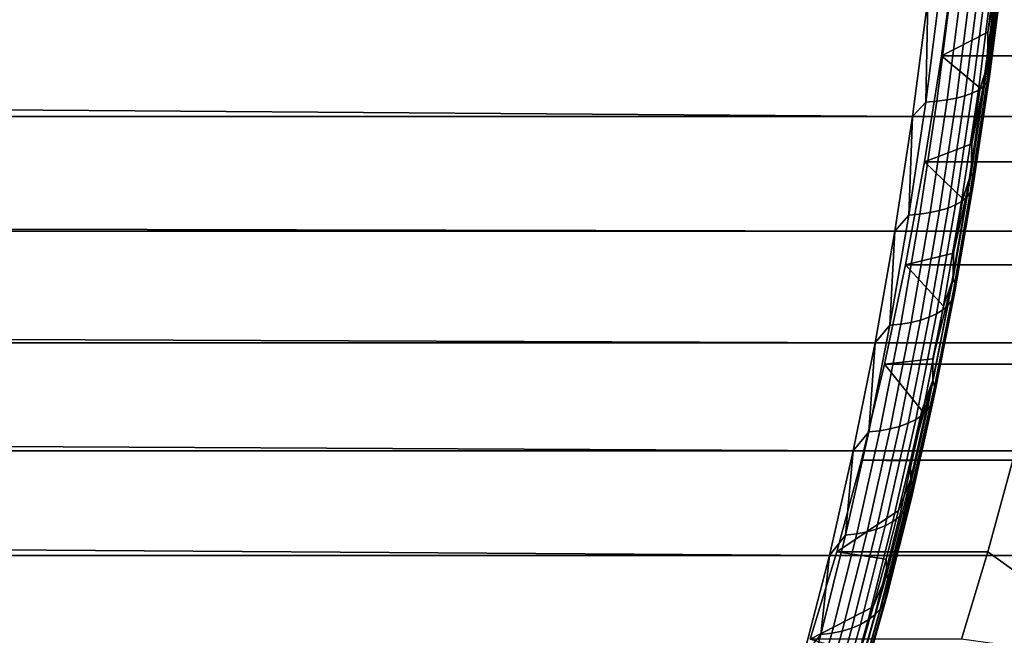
# Model space of a CAD drawing. Header units: metres. Extents: x -22 to 244, y -22 to 22.
# Tile 119 of 154: x 107.3 to 114.34, y -9.83 to -5.43. Entities that reach past the tile are written whole.
import ezdxf

# ---------------------------------------------------------------- set-up
doc = ezdxf.new("R2010")
doc.units = ezdxf.units.M
doc.layers.add('solid_10_151_023_XXX', color=7, linetype='CONTINUOUS')

msp = doc.modelspace()

# ---------------------------------------------------------------- linework, layer by layer
at = {"layer": 'solid_10_151_023_XXX'}
for points in [[(113.684235, -6.122922, 156.121552), (20.802809, -5.430762, 122.03022), (20.965654, -4.763544, 121.850792), (113.793701, -5.284454, 155.820801)], [(115.077484, -4.912882, 157.995056), (114.97197, -5.689437, 158.284958), (113.891357, -5.68918, 157.891541), (113.996841, -4.912883, 157.60173)], [(113.996841, -4.912883, 157.60173), (113.891357, -5.68918, 157.891541), (114.224205, -5.51843, 156.977036), (114.276161, -5.111492, 156.834305)], [(114.220451, -5.753609, 156.972656), (114.321495, -4.964516, 156.695038), (114.224205, -5.51843, 156.977036)], [(114.23436, -5.786925, 156.890442), (114.335999, -4.993262, 156.611206), (114.321495, -4.964516, 156.695038), (114.220451, -5.753609, 156.972656)], [(114.321495, -4.964516, 156.695038), (114.276161, -5.111492, 156.834305), (114.224205, -5.51843, 156.977036)], [(114.238327, -5.819396, 156.806808), (114.34053, -5.02128, 156.526001), (114.335999, -4.993262, 156.611206), (114.23436, -5.786925, 156.890442)], [(114.216354, -5.880184, 156.639542), (114.319626, -5.073731, 156.355804), (114.335052, -5.048216, 156.440521), (114.2323, -5.850614, 156.722824)], [(114.2323, -5.850614, 156.722824), (114.335052, -5.048216, 156.440521), (114.34053, -5.02128, 156.526001), (114.238327, -5.819396, 156.806808)], [(114.11161, -5.955418, 156.404297), (114.216202, -5.138647, 156.116928), (114.259819, -5.119233, 156.192993), (114.155624, -5.932919, 156.479263)], [(114.155624, -5.932919, 156.479263), (114.259819, -5.119233, 156.192993), (114.294441, -5.097503, 156.272949), (114.190689, -5.907734, 156.558014)], [(114.190689, -5.907734, 156.558014), (114.294441, -5.097503, 156.272949), (114.319626, -5.073731, 156.355804), (114.216354, -5.880184, 156.639542)], [(113.780151, -6.019102, 156.116806), (113.885857, -5.193597, 155.826355), (113.964241, -5.18875, 155.869919), (113.858627, -6.013484, 156.16008)], [(113.780151, -6.019102, 156.116806), (113.793701, -5.284454, 155.820801), (113.885857, -5.193597, 155.826355)], [(113.858627, -6.013484, 156.16008), (113.964241, -5.18875, 155.869919), (114.037346, -5.180711, 155.921448), (113.9319, -6.004168, 156.211166)], [(113.9319, -6.004168, 156.211166), (114.037346, -5.180711, 155.921448), (114.104256, -5.169581, 155.980301), (113.999039, -5.991269, 156.269394)], [(113.999039, -5.991269, 156.269394), (114.104256, -5.169581, 155.980301), (114.164124, -5.1555, 156.045731), (114.059189, -5.97495, 156.334045)], [(114.059189, -5.97495, 156.334045), (114.164124, -5.1555, 156.045731), (114.216202, -5.138647, 156.116928), (114.11161, -5.955418, 156.404297)], [(232.921371, -6.122859, 230.981873), (232.81192, -5.28444, 231.282608), (105.577545, -5.284465, 184.973083), (105.687012, -6.122935, 184.672318)], [(113.780151, -6.019102, 156.116806), (113.684235, -6.122922, 156.121552), (113.793701, -5.284454, 155.820801)], [(113.684235, -6.122922, 156.121552), (20.619015, -6.091487, 122.234779), (20.802809, -5.430762, 122.03022)], [(114.220451, -5.753609, 156.972656), (114.224205, -5.51843, 156.977036), (113.891357, -5.68918, 157.891541), (114.168289, -5.920913, 157.130661)], [(113.891357, -5.68918, 157.891541), (113.770515, -6.446901, 158.223557), (114.108482, -6.318473, 157.294998), (114.168289, -5.920913, 157.130661)], [(114.97197, -5.689437, 158.284958), (114.851196, -6.446716, 158.616791), (113.770515, -6.446901, 158.223557), (113.891357, -5.68918, 157.891541)], [(114.104683, -6.525229, 157.29071), (114.220451, -5.753609, 156.972656), (114.108482, -6.318473, 157.294998)], [(114.117928, -6.563013, 157.210327), (114.23436, -5.786925, 156.890442), (114.220451, -5.753609, 156.972656), (114.104683, -6.525229, 157.29071)], [(114.220451, -5.753609, 156.972656), (114.168289, -5.920913, 157.130661), (114.108482, -6.318473, 157.294998)], [(114.114586, -6.635242, 157.046234), (114.2323, -5.850614, 156.722824), (114.238327, -5.819396, 156.806808), (114.121246, -6.599838, 157.128494)], [(114.121246, -6.599838, 157.128494), (114.238327, -5.819396, 156.806808), (114.23436, -5.786925, 156.890442), (114.117928, -6.563013, 157.210327)], [(114.036255, -6.728586, 156.807236), (114.155624, -5.932919, 156.479263), (114.190689, -5.907734, 156.558014), (114.071823, -6.700024, 156.884583)], [(114.071823, -6.700024, 156.884583), (114.190689, -5.907734, 156.558014), (114.216354, -5.880184, 156.639542), (114.098045, -6.668778, 156.964584)], [(114.098045, -6.668778, 156.964584), (114.216354, -5.880184, 156.639542), (114.2323, -5.850614, 156.722824), (114.114586, -6.635242, 157.046234)], [(113.878494, -6.794761, 156.600586), (113.999039, -5.991269, 156.269394), (114.059189, -5.97495, 156.334045), (113.93898, -6.776254, 156.664337)], [(113.93898, -6.776254, 156.664337), (114.059189, -5.97495, 156.334045), (114.11161, -5.955418, 156.404297), (113.991783, -6.754103, 156.733505)], [(113.991783, -6.754103, 156.733505), (114.11161, -5.955418, 156.404297), (114.155624, -5.932919, 156.479263), (114.036255, -6.728586, 156.807236)], [(113.659042, -6.826327, 156.449524), (113.780151, -6.019102, 156.116806), (113.858627, -6.013484, 156.16008), (113.73764, -6.819956, 156.492493)], [(113.659042, -6.826327, 156.449524), (113.684235, -6.122922, 156.121552), (113.780151, -6.019102, 156.116806)], [(113.73764, -6.819956, 156.492493), (113.858627, -6.013484, 156.16008), (113.9319, -6.004168, 156.211166), (113.811096, -6.80939, 156.54306)], [(113.811096, -6.80939, 156.54306), (113.9319, -6.004168, 156.211166), (113.999039, -5.991269, 156.269394), (113.878494, -6.794761, 156.600586)], [(113.558861, -6.942125, 156.466019), (20.41494, -6.743901, 122.464607), (20.619015, -6.091487, 122.234779), (113.684235, -6.122922, 156.121552)], [(232.921371, -6.122859, 230.981873), (105.687012, -6.122935, 184.672318), (105.812386, -6.94214, 184.32785), (233.046738, -6.941964, 230.637466)], [(113.659042, -6.826327, 156.449524), (113.558861, -6.942125, 156.466019), (113.684235, -6.122922, 156.121552)], [(114.104683, -6.525229, 157.29071), (114.108482, -6.318473, 157.294998), (113.770515, -6.446901, 158.223557), (114.0448, -6.710892, 157.469955)], [(114.851196, -6.446716, 158.616791), (114.715561, -7.182165, 158.989426), (113.634926, -7.182149, 158.596085), (113.770515, -6.446901, 158.223557)], [(113.770515, -6.446901, 158.223557), (113.634926, -7.182149, 158.596085), (113.977318, -7.097833, 157.655365), (114.0448, -6.710892, 157.469955)], [(113.974564, -7.277032, 157.648224), (114.104683, -6.525229, 157.29071), (113.977318, -7.097833, 157.655365)], [(113.987053, -7.319169, 157.569916), (114.117928, -6.563013, 157.210327), (114.104683, -6.525229, 157.29071), (113.974564, -7.277032, 157.648224)], [(114.104683, -6.525229, 157.29071), (114.0448, -6.710892, 157.469955), (113.977318, -7.097833, 157.655365)], [(113.982269, -7.399721, 157.409775), (114.114586, -6.635242, 157.046234), (114.121246, -6.599838, 157.128494), (113.989632, -7.360238, 157.490097)], [(113.989632, -7.360238, 157.490097), (114.121246, -6.599838, 157.128494), (114.117928, -6.563013, 157.210327), (113.987053, -7.319169, 157.569916)], [(113.938217, -7.471966, 157.251678), (114.071823, -6.700024, 156.884583), (114.098045, -6.668778, 156.964584), (113.965057, -7.43712, 157.329971)], [(113.965057, -7.43712, 157.329971), (114.098045, -6.668778, 156.964584), (114.114586, -6.635242, 157.046234), (113.982269, -7.399721, 157.409775)], [(113.417976, -7.739486, 156.853104), (20.191011, -7.38736, 122.720238), (20.41494, -6.743901, 122.464607), (113.558861, -6.942125, 156.466019)], [(113.803848, -7.556979, 157.035599), (113.93898, -6.776254, 156.664337), (113.991783, -6.754103, 156.733505), (113.857101, -7.532275, 157.103561)], [(113.857101, -7.532275, 157.103561), (113.991783, -6.754103, 156.733505), (114.036255, -6.728586, 156.807236), (113.902077, -7.503818, 157.175888)], [(113.902077, -7.503818, 157.175888), (114.036255, -6.728586, 156.807236), (114.071823, -6.700024, 156.884583), (113.938217, -7.471966, 157.251678)], [(113.522919, -7.612821, 156.823532), (113.659042, -6.826327, 156.449524), (113.73764, -6.819956, 156.492493), (113.601639, -7.605716, 156.866165)], [(113.522919, -7.612821, 156.823532), (113.558861, -6.942125, 156.466019), (113.659042, -6.826327, 156.449524)], [(113.601639, -7.605716, 156.866165), (113.73764, -6.819956, 156.492493), (113.811096, -6.80939, 156.54306), (113.675308, -7.593932, 156.916138)], [(113.675308, -7.593932, 156.916138), (113.811096, -6.80939, 156.54306), (113.878494, -6.794761, 156.600586), (113.742996, -7.577618, 156.972855)], [(113.742996, -7.577618, 156.972855), (113.878494, -6.794761, 156.600586), (113.93898, -6.776254, 156.664337), (113.803848, -7.556979, 157.035599)], [(233.046738, -6.941964, 230.637466), (105.812386, -6.94214, 184.32785), (105.95327, -7.739502, 183.940765), (233.187607, -7.739283, 230.250412)], [(113.522919, -7.612821, 156.823532), (113.417976, -7.739486, 156.853104), (113.558861, -6.942125, 156.466019)], [(113.974564, -7.277032, 157.648224), (113.977318, -7.097833, 157.655365), (113.634926, -7.182149, 158.596085), (113.90609, -7.478907, 157.851059)], [(113.634926, -7.182149, 158.596085), (113.484924, -7.893168, 159.008194), (113.831161, -7.853923, 158.056931), (113.90609, -7.478907, 157.851059)], [(114.565529, -7.893354, 159.401642), (113.484924, -7.893168, 159.008194), (113.634926, -7.182149, 158.596085), (114.715561, -7.182165, 158.989426)], [(113.830475, -8.006735, 158.044113), (113.974564, -7.277032, 157.648224), (113.831161, -7.853923, 158.056931)], [(113.842125, -8.053097, 157.968094), (113.987053, -7.319169, 157.569916), (113.974564, -7.277032, 157.648224), (113.830475, -8.006735, 158.044113)], [(113.974564, -7.277032, 157.648224), (113.90609, -7.478907, 157.851059), (113.831161, -7.853923, 158.056931)], [(113.262016, -8.512495, 157.281586), (19.948107, -8.020164, 123.0019), (20.191011, -7.38736, 122.720238), (113.417976, -7.739486, 156.853104)], [(113.835754, -8.141726, 157.812332), (113.982269, -7.399721, 157.409775), (113.989632, -7.360238, 157.490097), (113.843895, -8.098284, 157.890503)], [(113.843895, -8.098284, 157.890503), (113.989632, -7.360238, 157.490097), (113.987053, -7.319169, 157.569916), (113.842125, -8.053097, 157.968094)], [(113.790268, -8.221216, 157.658173), (113.938217, -7.471966, 157.251678), (113.965057, -7.43712, 157.329971), (113.817802, -8.182876, 157.734558)], [(113.817802, -8.182876, 157.734558), (113.965057, -7.43712, 157.329971), (113.982269, -7.399721, 157.409775), (113.835754, -8.141726, 157.812332)], [(113.707954, -8.287573, 157.513321), (113.857101, -7.532275, 157.103561), (113.902077, -7.503818, 157.175888), (113.753494, -8.256262, 157.584106)], [(113.753494, -8.256262, 157.584106), (113.902077, -7.503818, 157.175888), (113.938217, -7.471966, 157.251678), (113.790268, -8.221216, 157.658173)], [(113.451042, -8.368378, 157.279922), (113.601639, -7.605716, 156.866165), (113.675308, -7.593932, 156.916138), (113.52494, -8.355412, 157.329269)], [(113.52494, -8.355412, 157.329269), (113.675308, -7.593932, 156.916138), (113.742996, -7.577618, 156.972855), (113.592949, -8.337462, 157.385101)], [(113.592949, -8.337462, 157.385101), (113.742996, -7.577618, 156.972855), (113.803848, -7.556979, 157.035599), (113.654213, -8.314754, 157.446716)], [(113.654213, -8.314754, 157.446716), (113.803848, -7.556979, 157.035599), (113.857101, -7.532275, 157.103561), (113.707954, -8.287573, 157.513321)], [(113.372177, -8.376195, 157.237686), (113.522919, -7.612821, 156.823532), (113.601639, -7.605716, 156.866165), (113.451042, -8.368378, 157.279922)], [(113.372177, -8.376195, 157.237686), (113.417976, -7.739486, 156.853104), (113.522919, -7.612821, 156.823532)], [(233.187607, -7.739283, 230.250412), (105.95327, -7.739502, 183.940765), (106.10923, -8.512513, 183.512283), (233.343582, -8.512399, 229.821884)], [(113.372177, -8.376195, 157.237686), (113.262016, -8.512495, 157.281586), (113.417976, -7.739486, 156.853104)], [(113.830475, -8.006735, 158.044113), (113.831161, -7.853923, 158.056931), (113.484924, -7.893168, 159.008194), (113.752609, -8.22247, 158.272751)], [(113.484924, -7.893168, 159.008194), (113.32093, -8.577957, 159.458771), (113.670502, -8.584274, 158.498352), (113.752609, -8.22247, 158.272751)], [(114.565529, -7.893354, 159.401642), (114.401619, -8.577789, 159.851974), (113.32093, -8.577957, 159.458771), (113.484924, -7.893168, 159.008194)], [(113.091484, -9.258721, 157.750137), (19.687416, -8.640351, 123.309624), (19.948107, -8.020164, 123.0019), (113.262016, -8.512495, 157.281586)], [(113.830475, -8.006735, 158.044113), (113.752609, -8.22247, 158.272751), (113.670502, -8.584274, 158.498352)], [(113.672852, -8.712121, 158.477173), (113.830475, -8.006735, 158.044113), (113.670502, -8.584274, 158.498352)], [(113.683594, -8.762568, 158.403656), (113.842125, -8.053097, 157.968094), (113.830475, -8.006735, 158.044113), (113.672852, -8.712121, 158.477173)], [(113.684471, -8.811735, 158.328522), (113.843895, -8.098284, 157.890503), (113.842125, -8.053097, 157.968094), (113.683594, -8.762568, 158.403656)], [(113.656708, -8.903781, 158.177155), (113.817802, -8.182876, 157.734558), (113.835754, -8.141726, 157.812332), (113.675476, -8.859005, 158.252701)], [(113.675476, -8.859005, 158.252701), (113.835754, -8.141726, 157.812332), (113.843895, -8.098284, 157.890503), (113.684471, -8.811735, 158.328522)], [(113.590965, -8.983631, 158.03067), (113.753494, -8.256262, 157.584106), (113.790268, -8.221216, 157.658173), (113.628418, -8.945498, 158.102829)], [(113.628418, -8.945498, 158.102829), (113.790268, -8.221216, 157.658173), (113.817802, -8.182876, 157.734558), (113.656708, -8.903781, 158.177155)], [(113.490532, -9.047276, 157.896439), (113.654213, -8.314754, 157.446716), (113.707954, -8.287573, 157.513321), (113.544807, -9.017701, 157.961578)], [(113.544807, -9.017701, 157.961578), (113.707954, -8.287573, 157.513321), (113.753494, -8.256262, 157.584106), (113.590965, -8.983631, 158.03067)], [(113.207283, -9.114131, 157.690735), (113.372177, -8.376195, 157.237686), (113.451042, -8.368378, 157.279922), (113.286301, -9.105625, 157.732544)], [(113.286301, -9.105625, 157.732544), (113.451042, -8.368378, 157.279922), (113.52494, -8.355412, 157.329269), (113.360458, -9.091517, 157.781189)], [(113.360458, -9.091517, 157.781189), (113.52494, -8.355412, 157.329269), (113.592949, -8.337462, 157.385101), (113.428818, -9.071985, 157.836044)], [(113.428818, -9.071985, 157.836044), (113.592949, -8.337462, 157.385101), (113.654213, -8.314754, 157.446716), (113.490532, -9.047276, 157.896439)], [(113.207283, -9.114131, 157.690735), (113.262016, -8.512495, 157.281586), (113.372177, -8.376195, 157.237686)], [(233.51416, -9.258832, 229.35321), (233.343582, -8.512399, 229.821884), (106.10923, -8.512513, 183.512283), (106.279762, -9.25874, 183.043732)], [(113.207283, -9.114131, 157.690735), (113.091484, -9.258721, 157.750137), (113.262016, -8.512495, 157.281586)], [(114.401619, -8.577789, 159.851974), (114.224365, -9.233225, 160.338974), (113.143715, -9.233252, 159.945663), (113.32093, -8.577957, 159.458771)], [(113.32093, -8.577957, 159.458771), (113.143715, -9.233252, 159.945663), (113.584877, -8.939114, 158.733597), (113.670502, -8.584274, 158.498352)], [(113.672852, -8.712121, 158.477173), (113.670502, -8.584274, 158.498352), (113.584877, -8.939114, 158.733597)], [(114.713387, -9.586293, 158.995407), (114.224365, -9.233225, 160.338974), (114.401619, -8.577789, 159.851974), (114.805298, -9.227275, 158.742889)], [(113.091484, -9.258721, 157.750137), (19.410172, -9.246364, 123.643616), (19.687416, -8.640351, 123.309624)], [(113.502182, -9.391049, 158.946091), (113.672852, -8.712121, 158.477173), (113.584877, -8.939114, 158.733597), (113.495842, -9.286578, 158.97821)], [(113.511932, -9.445427, 158.87529), (113.683594, -8.762568, 158.403656), (113.672852, -8.712121, 158.477173), (113.502182, -9.391049, 158.946091)], [(113.511848, -9.498426, 158.802795), (113.684471, -8.811735, 158.328522), (113.683594, -8.762568, 158.403656), (113.511932, -9.445427, 158.87529)], [(113.482285, -9.597645, 158.656387), (113.656708, -8.903781, 158.177155), (113.675476, -8.859005, 158.252701), (113.501923, -9.549379, 158.729523)], [(113.501923, -9.549379, 158.729523), (113.675476, -8.859005, 158.252701), (113.684471, -8.811735, 158.328522), (113.511848, -9.498426, 158.802795)], [(113.453178, -9.642613, 158.584305), (113.628418, -8.945498, 158.102829), (113.656708, -8.903781, 158.177155), (113.482285, -9.597645, 158.656387)], [(113.143715, -9.233252, 159.945663), (113.495842, -9.286578, 158.97821), (113.584877, -8.939114, 158.733597)], [(113.368149, -9.720443, 158.446945), (113.544807, -9.017701, 157.961578), (113.590965, -8.983631, 158.03067), (113.41497, -9.683719, 158.514191)], [(113.41497, -9.683719, 158.514191), (113.590965, -8.983631, 158.03067), (113.628418, -8.945498, 158.102829), (113.453178, -9.642613, 158.584305)], [(113.18235, -9.800011, 158.270523), (113.360458, -9.091517, 157.781189), (113.428818, -9.071985, 157.836044), (113.251099, -9.778957, 158.324341)], [(113.251099, -9.778957, 158.324341), (113.428818, -9.071985, 157.836044), (113.490532, -9.047276, 157.896439), (113.313293, -9.752323, 158.383392)], [(113.313293, -9.752323, 158.383392), (113.490532, -9.047276, 157.896439), (113.544807, -9.017701, 157.961578), (113.368149, -9.720443, 158.446945)], [(113.02874, -9.824388, 158.18129), (113.207283, -9.114131, 157.690735), (113.286301, -9.105625, 157.732544), (113.107918, -9.815218, 158.222641)], [(113.02874, -9.824388, 158.18129), (113.091484, -9.258721, 157.750137), (113.207283, -9.114131, 157.690735)], [(113.107918, -9.815218, 158.222641), (113.286301, -9.105625, 157.732544), (113.360458, -9.091517, 157.781189), (113.18235, -9.800011, 158.270523)], [(112.906906, -9.975817, 158.257248), (19.118299, -9.835681, 124.003433), (19.410172, -9.246364, 123.643616), (113.091484, -9.258721, 157.750137)], [(233.698792, -9.976074, 228.845963), (233.51416, -9.258832, 229.35321), (106.279762, -9.25874, 183.043732), (106.46434, -9.975837, 182.536621)], [(113.02874, -9.824388, 158.18129), (112.906906, -9.975817, 158.257248), (113.091484, -9.258721, 157.750137)], [(114.224365, -9.233225, 160.338974), (114.034378, -9.85743, 160.860977), (112.953781, -9.857267, 160.467514), (113.143715, -9.233252, 159.945663)], [(113.143715, -9.233252, 159.945663), (112.953781, -9.857267, 160.467514), (113.403442, -9.626471, 159.232071), (113.495842, -9.286578, 158.97821)], [(113.502182, -9.391049, 158.946091), (113.495842, -9.286578, 158.97821), (113.403442, -9.626471, 159.232071)], [(114.618019, -9.93746, 159.257416), (114.034378, -9.85743, 160.860977), (114.224365, -9.233225, 160.338974), (114.713387, -9.586293, 158.995407)], [(113.318977, -10.041457, 159.449432), (113.502182, -9.391049, 158.946091), (113.403442, -9.626471, 159.232071), (113.30777, -9.958515, 159.494934)], [(113.327667, -10.099601, 159.381561), (113.511932, -9.445427, 158.87529), (113.502182, -9.391049, 158.946091), (113.318977, -10.041457, 159.449432)], [(113.315628, -10.210753, 159.241348), (113.501923, -9.549379, 158.729523), (113.511848, -9.498426, 158.802795), (113.326553, -10.156271, 159.311905)], [(113.326553, -10.156271, 159.311905), (113.511848, -9.498426, 158.802795), (113.511932, -9.445427, 158.87529), (113.327667, -10.099601, 159.381561)], [(113.295052, -10.262361, 159.170807), (113.482285, -9.597645, 158.656387), (113.501923, -9.549379, 158.729523), (113.315628, -10.210753, 159.241348)], [(112.953781, -9.857267, 160.467514), (113.30777, -9.958515, 159.494934), (113.403442, -9.626471, 159.232071)], [(113.265068, -10.310444, 159.101135), (113.453178, -9.642613, 158.584305), (113.482285, -9.597645, 158.656387), (113.295052, -10.262361, 159.170807)], [(113.178513, -10.393663, 158.967941), (113.368149, -9.720443, 158.446945), (113.41497, -9.683719, 158.514191), (113.226059, -10.354396, 159.033234)], [(113.226059, -10.354396, 159.033234), (113.41497, -9.683719, 158.514191), (113.453178, -9.642613, 158.584305), (113.265068, -10.310444, 159.101135)], [(112.991173, -10.478743, 158.795792), (113.18235, -9.800011, 158.270523), (113.251099, -9.778957, 158.324341), (113.060326, -10.456231, 158.84848)], [(113.060326, -10.456231, 158.84848), (113.251099, -9.778957, 158.324341), (113.313293, -9.752323, 158.383392), (113.123039, -10.427752, 158.906097)], [(113.123039, -10.427752, 158.906097), (113.313293, -9.752323, 158.383392), (113.368149, -9.720443, 158.446945), (113.178513, -10.393663, 158.967941)], [(112.837082, -10.504807, 158.707855), (113.02874, -9.824388, 158.18129), (113.107918, -9.815218, 158.222641), (112.916443, -10.495004, 158.748734)], [(112.837082, -10.504807, 158.707855), (112.906906, -9.975817, 158.257248), (113.02874, -9.824388, 158.18129)], [(112.916443, -10.495004, 158.748734), (113.107918, -9.815218, 158.222641), (113.18235, -9.800011, 158.270523), (112.991173, -10.478743, 158.795792)]]:
    msp.add_3dface(points, dxfattribs=at)

doc.saveas('drawing.dxf')
